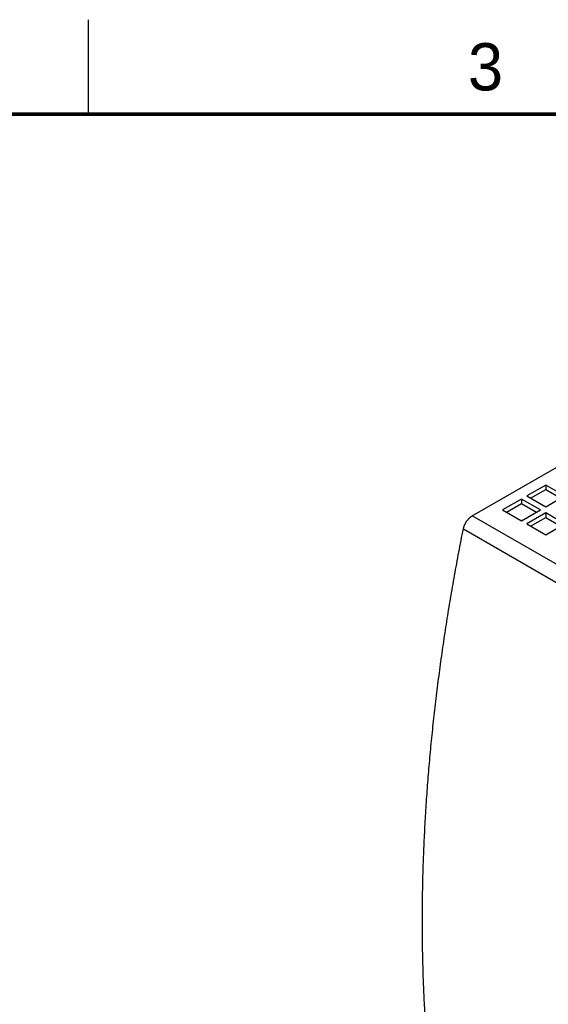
# Model space of a CAD drawing. Header units: inches. Extents: x 0 to 34, y 0 to 22.
# Tile 32 of 54: x 20.9 to 23.7, y 16.8 to 22. Entities that reach past the tile are written whole.
import ezdxf

# ---------------------------------------------------------------- set-up
doc = ezdxf.new("R2010")
doc.units = ezdxf.units.IN
doc.header["$LTSCALE"] = 1.87
doc.header["$MEASUREMENT"] = 0
doc.layers.get('0').update_dxf_attribs({"linetype": 'CONTINUOUS'})
doc.styles.get("Standard").update_dxf_attribs({"font": 'txt', "width": 0.8})

msp = doc.modelspace()

# ---------------------------------------------------------------- linework, layer by layer
at = {"color": 2, "linetype": 'CONTINUOUS'}
msp.add_line((21.25, 22), (21.25, 21.5), dxfattribs=at)
at = {"color": 7, "linetype": 'CONTINUOUS'}
for p, q in [((23.2799, 19.3762), (26.2763, 21.1063)), ((23.6678, 19.5391), (23.5675, 19.4812)), ((23.6678, 19.5391), (23.6678, 19.515)), ((23.768, 19.4812), (23.6678, 19.5391)), ((23.5675, 19.4812), (23.6678, 19.4234)), ((23.5884, 19.4692), (23.6678, 19.515)), ((23.6678, 19.515), (23.7471, 19.4692)), ((23.6678, 19.4234), (23.768, 19.4812)), ((23.5397, 19.4651), (23.4395, 19.4073)), ((23.4604, 19.3952), (23.5397, 19.441)), ((23.5397, 19.4651), (23.5397, 19.441)), ((23.6399, 19.4073), (23.5397, 19.4651)), ((23.5397, 19.441), (23.619, 19.3952)), ((24.4965, 18.6738), (23.2799, 19.3762)), ((23.4395, 19.4073), (23.5397, 19.3494)), ((23.5397, 19.3494), (23.6399, 19.4073)), ((23.6678, 19.3912), (23.5675, 19.3333)), ((23.6678, 19.3912), (23.6678, 19.3671)), ((23.768, 19.3333), (23.6678, 19.3912)), ((23.5675, 19.3333), (23.6678, 19.2755)), ((23.5884, 19.3213), (23.6678, 19.3671)), ((23.6678, 19.3671), (23.7471, 19.3213)), ((23.6678, 19.2755), (23.768, 19.3333)), ((23.2328, 19.3069), (24.4493, 18.6045))]:
    msp.add_line(p, q, dxfattribs=at)
at = {"color": 7, "linetype": 'CONTINUOUS', "const_width": 0.02}
msp.add_lwpolyline([(33.5, 21.5), (0.5, 21.5)], dxfattribs=at)
at = {"color": 7, "linetype": 'CONTINUOUS'}
for points, knots in [([(23.2328, 19.3069), (23.233, 19.3082), (23.2336, 19.3109), (23.2347, 19.3148), (23.2359, 19.3187), (23.2373, 19.3226), (23.2388, 19.3266), (23.2406, 19.3305), (23.2424, 19.3343), (23.2445, 19.3381), (23.2466, 19.3419), (23.2489, 19.3455), (23.2513, 19.3491), (23.2539, 19.3525), (23.2565, 19.3558), (23.2592, 19.359), (23.262, 19.362), (23.2649, 19.3648), (23.2678, 19.3675), (23.2708, 19.37), (23.2738, 19.3723), (23.2768, 19.3744), (23.2789, 19.3756), (23.2799, 19.3762)], [0, 0, 0, 0, 0.046151, 0.093238, 0.14108, 0.18965, 0.238788, 0.288339, 0.338257, 0.388329, 0.438478, 0.488576, 0.538427, 0.587995, 0.637088, 0.685587, 0.733427, 0.780413, 0.826519, 0.871619, 0.915585, 0.958423, 1, 1, 1, 1]), ([(23.1884, 15.5881), (23.1877, 15.5912), (23.1797, 15.6268), (23.1649, 15.6953), (23.1451, 15.7942), (23.1267, 15.8943), (23.1098, 15.9955), (23.0942, 16.0978), (23.0801, 16.2011), (23.0673, 16.3055), (23.056, 16.4109), (23.0461, 16.5172), (23.0375, 16.6246), (23.0304, 16.7329), (23.0248, 16.8421), (23.0205, 16.9522), (23.0177, 17.0632), (23.0163, 17.1751), (23.0163, 17.2878), (23.0177, 17.4013), (23.0205, 17.5156), (23.0248, 17.6306), (23.0305, 17.7464), (23.0376, 17.8629), (23.0461, 17.9801), (23.0561, 18.0979), (23.0674, 18.2164), (23.0802, 18.3355), (23.0943, 18.4552), (23.1099, 18.5754), (23.1269, 18.6962), (23.1452, 18.8175), (23.165, 18.9392), (23.1862, 19.0615), (23.2087, 19.1841), (23.2246, 19.266), (23.2328, 19.3069)], [0, 0, 0, 0, 0.002493, 0.029207, 0.056146, 0.083309, 0.110698, 0.138314, 0.166155, 0.194225, 0.22252, 0.251042, 0.279791, 0.308764, 0.337963, 0.367385, 0.397029, 0.426896, 0.456981, 0.487286, 0.517806, 0.548541, 0.579489, 0.610647, 0.642014, 0.673585, 0.70536, 0.737337, 0.769509, 0.801878, 0.834438, 0.867186, 0.90012, 0.933235, 0.966531, 1, 1, 1, 1])]:
    msp.add_open_spline(points, degree=3, knots=knots, dxfattribs=at)

# ---------------------------------------------------------------- texts
at = {"color": 2, "linetype": 'CONTINUOUS'}
msp.add_text('3', height=0.25, dxfattribs=at).set_placement((23.257, 21.6259))

doc.saveas('drawing.dxf')
